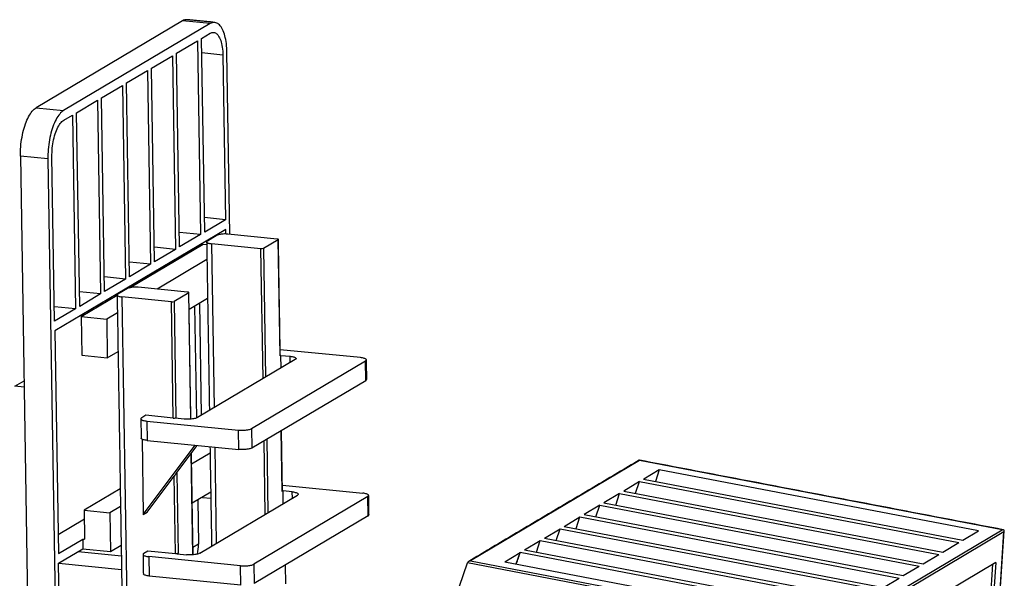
# Model space of a CAD drawing. Header units: inches. Extents: x -59 to 40, y -86 to 20.
# Tile 32 of 74: x 19.3 to 21.23, y -73.28 to -72.18. Entities that reach past the tile are written whole.
import ezdxf

# ---------------------------------------------------------------- set-up
doc = ezdxf.new("R2010")
doc.units = ezdxf.units.IN
doc.header["$MEASUREMENT"] = 0
doc.layers.add('SID-M-S', color=7, linetype='Continuous')

# ---------------------------------------------------------------- blocks, each defined once
blk = doc.blocks.new('dm108465')
at = {"layer": 'SID-M-S'}
for p, q in [((-0.6715, 1.8404), (-0.9591, 1.6695)), ((-0.6175, 1.835), (-0.6715, 1.8404)), ((-0.6175, 1.835), (-0.9051, 1.6641)), ((-0.6834, 1.7767), (-0.6423, 1.8011)), ((-0.6423, 1.8011), (-0.6361, 1.4207)), ((-0.6343, 1.8058), (-0.6172, 1.816)), ((-0.6281, 1.4254), (-0.6343, 1.8058)), ((-0.7325, 1.7475), (-0.6914, 1.7719)), ((-0.6914, 1.7719), (-0.6852, 1.3915)), ((-0.6772, 1.3962), (-0.6834, 1.7767)), ((-0.5923, 1.7732), (-0.6338, 1.7773)), ((-0.5923, 1.7732), (-0.587, 1.4498)), ((-0.5785, 1.4211), (-0.5843, 1.7779)), ((-0.7815, 1.7184), (-0.7405, 1.7428)), ((-0.7405, 1.7428), (-0.7343, 1.3623)), ((-0.7263, 1.3671), (-0.7325, 1.7475)), ((-0.8306, 1.6892), (-0.7895, 1.7136)), ((-0.7895, 1.7136), (-0.7834, 1.3332)), ((-0.7754, 1.3379), (-0.7815, 1.7184)), ((-0.8797, 1.66), (-0.8386, 1.6844)), ((-0.8386, 1.6844), (-0.8324, 1.304)), ((-0.8245, 1.3088), (-0.8306, 1.6892)), ((-0.9591, 1.6695), (-0.9051, 1.6641)), ((-0.9048, 1.6451), (-0.8877, 1.6553)), ((-0.8877, 1.6553), (-0.8815, 1.2749)), ((-0.8735, 1.2796), (-0.8797, 1.66)), ((-0.9898, 1.5744), (-0.9756, 0.6995)), ((-0.9359, 1.5691), (-0.9898, 1.5744)), ((-0.9359, 1.5691), (-0.9217, 0.6941)), ((-0.9226, 1.2505), (-0.9279, 1.5738)), ((-0.587, 1.4498), (-0.6286, 1.4539)), ((-0.587, 1.4498), (-0.6281, 1.4254)), ((-0.5867, 1.4308), (-0.9223, 1.2314)), ((-0.5866, 1.4218), (-0.5867, 1.4308)), ((-0.6361, 1.4207), (-0.6777, 1.4248)), ((-0.6361, 1.4207), (-0.6772, 1.3962)), ((-0.6037, 1.4192), (-0.6228, 1.4078)), ((-0.4857, 1.4119), (-0.5829, 1.4216)), ((-0.7754, 1.3162), (-0.6311, 1.402)), ((-0.6852, 1.3915), (-0.7268, 1.3956)), ((-0.6401, 1.3991), (-0.6401, 1.3966)), ((-0.6311, 1.402), (-0.6241, 1.4013)), ((-0.5177, 1.3929), (-0.6148, 1.4026)), ((-0.6148, 1.4026), (-0.6096, 1.0805)), ((-0.5136, 1.1375), (-0.5177, 1.3929)), ((-0.4837, 1.4106), (-0.5125, 1.3935)), ((-0.5125, 1.3935), (-0.5084, 1.1406)), ((-0.48, 1.1824), (-0.4837, 1.4106)), ((-0.6852, 1.3915), (-0.7263, 1.3671)), ((-0.7343, 1.3623), (-0.7758, 1.3665)), ((-0.7343, 1.3623), (-0.7754, 1.3379)), ((-0.6236, 1.3715), (-0.7213, 1.3134)), ((-0.7834, 1.3332), (-0.8249, 1.3373)), ((-0.7834, 1.3332), (-0.8245, 1.3088)), ((-0.7794, 1.3148), (-0.7986, 1.3034)), ((-0.6615, 1.3075), (-0.7587, 1.3171)), ((-0.8324, 1.304), (-0.874, 1.3081)), ((-0.8324, 1.304), (-0.8735, 1.2796)), ((-0.8708, 1.2596), (-0.8, 1.3016)), ((-0.6935, 1.2885), (-0.7906, 1.2982)), ((-0.7906, 1.2982), (-0.767, -0.158)), ((-0.6595, 1.3062), (-0.6883, 1.2891)), ((-0.6555, 1.058), (-0.6595, 1.3062)), ((-0.6586, 1.2739), (-0.6224, 1.2954)), ((-0.8815, 1.2749), (-0.9231, 1.279)), ((-0.6898, 1.0603), (-0.6935, 1.2885)), ((-0.6883, 1.2891), (-0.6846, 1.0609)), ((-0.6479, 1.2803), (-0.6443, 1.0602)), ((-0.6383, 1.286), (-0.6347, 1.0656)), ((-0.8815, 1.2749), (-0.9226, 1.2505)), ((-0.8708, 1.2596), (-0.8695, 1.1835)), ((-0.8708, 1.2596), (-0.8204, 1.2546)), ((-0.7994, 1.2671), (-0.8204, 1.2546)), ((-0.8204, 1.2546), (-0.8192, 1.1785)), ((-0.9223, 1.2314), (-0.9152, 0.794)), ((-0.8695, 1.1835), (-0.8192, 1.1785)), ((-0.8192, 1.1785), (-0.7982, 1.191)), ((-0.4784, 1.1833), (-0.48, 1.1824)), ((-0.3222, 1.1789), (-0.4799, 1.1945)), ((-0.4784, 1.1833), (-0.4605, 1.1815)), ((-0.478, 1.1586), (-0.4784, 1.1833)), ((-0.4603, 1.1692), (-0.4605, 1.1815)), ((-0.4505, 1.175), (-0.6422, 1.0611)), ((-0.5359, 1.0395), (-0.3122, 1.1724)), ((-0.3115, 1.1343), (-0.3122, 1.1724)), ((-1.0007, 1.1226), (-0.9827, 1.1333)), ((-0.9825, 1.1208), (-1.0007, 1.1226)), ((-0.5353, 1.0015), (-0.3115, 1.1343)), ((-0.7437, 1.0656), (-0.7517, 1.0609)), ((-0.6898, 1.0603), (-0.7437, 1.0656)), ((-0.7417, 1.0544), (-0.5619, 1.0365)), ((-0.7417, 1.0544), (-0.7411, 1.0163)), ((-0.6846, 1.0609), (-0.6862, 1.0599)), ((-0.6682, 1.0581), (-0.6862, 1.0599)), ((-0.5612, 0.9985), (-0.5619, 1.0365)), ((-0.5359, 1.0395), (-0.5353, 1.0015)), ((-0.4757, 0.9161), (-0.4777, 1.0357)), ((-0.751, 1.0187), (-0.7486, 0.8707)), ((-0.7486, 0.8707), (-0.647, 1.007)), ((-0.7411, 1.0163), (-0.5612, 0.9985)), ((-0.6844, 0.9509), (-0.6429, 1.0066)), ((-0.5092, 0.8712), (-0.5116, 1.0155)), ((-0.5064, 1.0186), (-0.5041, 0.8743)), ((-0.6512, 0.7918), (-0.6544, 0.9911)), ((-0.6175, 0.9911), (-0.6537, 0.9695)), ((-0.6084, 1.0032), (-0.6053, 0.8142)), ((0.2258, 0.9771), (-0.1065, 0.7797)), ((0.9377, 0.841), (0.2258, 0.9771)), ((-0.6844, 0.9509), (-0.6828, 0.9518)), ((-0.6828, 0.9518), (-0.6803, 0.7946)), ((0.2644, 0.9585), (0.2341, 0.9404)), ((0.2644, 0.9585), (0.2567, 0.9356)), ((0.891, 0.8386), (0.2644, 0.9585)), ((-0.7407, 0.8754), (-0.6879, 0.9462)), ((-0.6855, 0.794), (-0.6879, 0.9462)), ((-0.4756, 0.9283), (-0.3178, 0.9126)), ((0.2255, 0.9353), (0.1945, 0.9169)), ((0.2177, 0.9125), (0.2255, 0.9353)), ((0.2255, 0.9353), (0.8521, 0.8155)), ((0.2332, 0.9401), (0.8601, 0.8202)), ((0.2341, 0.9404), (0.2339, 0.94)), ((-0.7938, 0.9212), (-0.8646, 0.8791)), ((-0.6525, 0.8934), (-0.6162, 0.915)), ((-0.6379, 0.7948), (-0.4461, 0.9087)), ((-0.4741, 0.917), (-0.4757, 0.9161)), ((-0.4561, 0.9153), (-0.4741, 0.917)), ((-0.4737, 0.8923), (-0.4741, 0.917)), ((-0.4559, 0.9029), (-0.4561, 0.9153)), ((0.1865, 0.9122), (0.1556, 0.8938)), ((0.1788, 0.8894), (0.1865, 0.9122)), ((0.1865, 0.9122), (0.8131, 0.7923)), ((0.1945, 0.9169), (0.8211, 0.7971)), ((-0.6417, 0.8998), (-0.6403, 0.8124)), ((-0.6321, 0.9035), (-0.6321, 0.9055)), ((-0.616, 0.902), (-0.6321, 0.9035)), ((-0.3078, 0.9061), (-0.5316, 0.7732)), ((-0.3072, 0.8681), (-0.3078, 0.9061)), ((0.1556, 0.8938), (0.7822, 0.7739)), ((-0.8646, 0.8791), (-0.8637, 0.8221)), ((-0.8646, 0.8791), (-0.8142, 0.8742)), ((-0.7932, 0.8866), (-0.8142, 0.8742)), ((-0.8142, 0.8742), (-0.813, 0.7981)), ((-0.7486, 0.8707), (-0.7407, 0.8754)), ((0.1476, 0.8891), (0.1166, 0.8707)), ((0.1166, 0.8707), (0.7432, 0.7508)), ((0.1398, 0.8662), (0.1476, 0.8891)), ((0.1476, 0.8891), (0.7742, 0.7692)), ((-0.8643, 0.8616), (-0.9158, 0.831)), ((-0.3072, 0.8681), (-0.5309, 0.7352)), ((0.0777, 0.8475), (0.1086, 0.8659)), ((0.1009, 0.8431), (0.1086, 0.8659)), ((0.1086, 0.8659), (0.7352, 0.746)), ((0.0387, 0.8244), (0.0697, 0.8428)), ((0.0619, 0.8199), (0.0697, 0.8428)), ((0.0697, 0.8428), (0.6963, 0.7229)), ((0.0777, 0.8475), (0.7043, 0.7277)), ((0.6053, 0.6435), (0.9377, 0.841)), ((0.941, 0.8365), (0.6087, 0.6391)), ((0.8601, 0.8202), (0.891, 0.8386)), ((0.8984, 0.2), (0.941, 0.8365)), ((-0.9152, 0.794), (-0.8673, 0.8224)), ((-0.8673, 0.8224), (-0.867, 0.8034)), ((-0.8673, 0.8224), (-0.8637, 0.8221)), ((-0.6403, 0.8124), (-0.6511, 0.806)), ((-0.0002, 0.8012), (0.0307, 0.8196)), ((0.023, 0.7968), (0.0307, 0.8196)), ((0.0307, 0.8196), (0.6573, 0.6998)), ((0.0387, 0.8244), (0.6653, 0.7045)), ((0.8211, 0.7971), (0.8521, 0.8155)), ((-0.9149, 0.7749), (-0.867, 0.8034)), ((-0.8763, 0.7979), (-0.7917, 0.7895)), ((-0.867, 0.8034), (-0.813, 0.7981)), ((-0.813, 0.7981), (-0.792, 0.8105)), ((-0.7474, 0.7946), (-0.7394, 0.7993)), ((-0.7394, 0.7993), (-0.6855, 0.794)), ((-0.6803, 0.7946), (-0.6819, 0.7936)), ((-0.6819, 0.7936), (-0.6639, 0.7918)), ((-0.0392, 0.7781), (-0.0088, 0.7961)), ((-0.0164, 0.7738), (-0.0088, 0.7961)), ((-0.0085, 0.7966), (0.6184, 0.6766)), ((-0.0002, 0.8012), (0.6264, 0.6814)), ((-0.9137, 0.6989), (-0.9149, 0.7749)), ((-0.9147, 0.7751), (-0.7912, 0.7628)), ((-0.5575, 0.7702), (-0.7374, 0.7881)), ((-0.7374, 0.7881), (-0.7368, 0.75)), ((-0.5316, 0.7732), (-0.5309, 0.7352)), ((-0.1276, 0.7302), (-0.1121, 0.7757)), ((0.6035, 0.6388), (-0.1121, 0.7757)), ((-0.1065, 0.7797), (0.6053, 0.6435)), ((-0.0392, 0.7781), (0.5874, 0.6582)), ((0.9247, 0.7763), (0.6179, 0.594)), ((0.7822, 0.7739), (0.8131, 0.7923)), ((0.9247, 0.7763), (0.8856, 0.1924)), ((-0.5569, 0.7322), (-0.5575, 0.7702)), ((-0.4699, 0.7714), (-0.4693, 0.7346)), ((0.7432, 0.7508), (0.7742, 0.7692)), ((0.8802, 0.1892), (0.9194, 0.7731)), ((-0.5569, 0.7322), (-0.7368, 0.75)), ((0.7043, 0.7277), (0.7352, 0.746))]:
    blk.add_line(p, q, dxfattribs=at)
for points in [[(-0.5843, 1.7779), (-0.5844, 1.7825), (-0.5847, 1.7869), (-0.585, 1.7913), (-0.5855, 1.7956), (-0.5861, 1.7997), (-0.5868, 1.8037), (-0.5876, 1.8075), (-0.5885, 1.8111), (-0.5895, 1.8145), (-0.5907, 1.8178), (-0.5919, 1.8208), (-0.5932, 1.8236), (-0.5945, 1.8262), (-0.596, 1.8285), (-0.5975, 1.8305), (-0.5991, 1.8323), (-0.6008, 1.8339), (-0.6025, 1.8351), (-0.6043, 1.8361), (-0.6061, 1.8368), (-0.6079, 1.8372), (-0.6098, 1.8373), (-0.6117, 1.8372), (-0.6136, 1.8367), (-0.6156, 1.836), (-0.6175, 1.835)], [(-0.6172, 1.816), (-0.6155, 1.8169), (-0.6138, 1.8174), (-0.6121, 1.8177), (-0.6104, 1.8177), (-0.6087, 1.8174), (-0.6071, 1.8167), (-0.6056, 1.8158), (-0.6041, 1.8146), (-0.6026, 1.8131), (-0.6013, 1.8114), (-0.6, 1.8093), (-0.5987, 1.8071), (-0.5976, 1.8045), (-0.5966, 1.8018), (-0.5957, 1.7988), (-0.5948, 1.7956), (-0.5941, 1.7922), (-0.5935, 1.7887), (-0.593, 1.785), (-0.5927, 1.7811), (-0.5924, 1.7772), (-0.5923, 1.7732)], [(-0.9898, 1.5744), (-0.9898, 1.579), (-0.9897, 1.5837), (-0.9895, 1.5884), (-0.9892, 1.5932), (-0.9887, 1.5979), (-0.9882, 1.6026), (-0.9875, 1.6073), (-0.9867, 1.612), (-0.9858, 1.6165), (-0.9849, 1.621), (-0.9838, 1.6254), (-0.9826, 1.6296), (-0.9813, 1.6338), (-0.98, 1.6378), (-0.9785, 1.6416), (-0.977, 1.6452), (-0.9754, 1.6487), (-0.9738, 1.652), (-0.9721, 1.655), (-0.9703, 1.6578), (-0.9685, 1.6604), (-0.9667, 1.6627), (-0.9648, 1.6648), (-0.9629, 1.6666), (-0.961, 1.6682), (-0.9591, 1.6695)], [(-0.9051, 1.6641), (-0.9071, 1.6629), (-0.909, 1.6613), (-0.9109, 1.6595), (-0.9127, 1.6574), (-0.9146, 1.6551), (-0.9164, 1.6525), (-0.9181, 1.6496), (-0.9198, 1.6466), (-0.9215, 1.6433), (-0.9231, 1.6399), (-0.9246, 1.6362), (-0.926, 1.6324), (-0.9274, 1.6284), (-0.9286, 1.6243), (-0.9298, 1.62), (-0.9309, 1.6157), (-0.9319, 1.6112), (-0.9328, 1.6066), (-0.9335, 1.602), (-0.9342, 1.5973), (-0.9348, 1.5926), (-0.9352, 1.5878), (-0.9355, 1.5831), (-0.9358, 1.5784), (-0.9359, 1.5737), (-0.9359, 1.5691)], [(-0.9279, 1.5738), (-0.9279, 1.5779), (-0.9277, 1.5821), (-0.9275, 1.5863), (-0.9272, 1.5905), (-0.9267, 1.5947), (-0.9261, 1.5988), (-0.9254, 1.6029), (-0.9246, 1.6069), (-0.9236, 1.6109), (-0.9226, 1.6147), (-0.9215, 1.6183), (-0.9203, 1.6219), (-0.919, 1.6252), (-0.9176, 1.6284), (-0.9162, 1.6313), (-0.9147, 1.6341), (-0.9131, 1.6365), (-0.9115, 1.6388), (-0.9099, 1.6408), (-0.9082, 1.6425), (-0.9065, 1.644), (-0.9048, 1.6451)], [(-0.5829, 1.4216), (-0.585, 1.4217), (-0.5872, 1.4218), (-0.5894, 1.4218), (-0.5917, 1.4217), (-0.5939, 1.4216), (-0.596, 1.4213), (-0.5979, 1.421), (-0.5997, 1.4206), (-0.6013, 1.4202), (-0.6026, 1.4197), (-0.6037, 1.4192)], [(-0.4837, 1.4106), (-0.4835, 1.4108), (-0.4834, 1.411), (-0.4835, 1.4112), (-0.4837, 1.4114), (-0.484, 1.4116), (-0.4845, 1.4117), (-0.4851, 1.4118), (-0.4857, 1.4119)], [(-0.6228, 1.4078), (-0.6236, 1.4072), (-0.6241, 1.4067), (-0.6242, 1.4061), (-0.624, 1.4055), (-0.6235, 1.405), (-0.6227, 1.4044), (-0.6216, 1.4039), (-0.6202, 1.4035), (-0.6186, 1.4031), (-0.6168, 1.4028), (-0.6148, 1.4026)], [(-0.7587, 1.3171), (-0.7608, 1.3173), (-0.763, 1.3174), (-0.7652, 1.3174), (-0.7674, 1.3173), (-0.7696, 1.3171), (-0.7717, 1.3169), (-0.7737, 1.3166), (-0.7755, 1.3162), (-0.7771, 1.3158), (-0.7784, 1.3153), (-0.7794, 1.3148)], [(-0.7986, 1.3034), (-0.7994, 1.3028), (-0.7998, 1.3022), (-0.8, 1.3017), (-0.7998, 1.3011), (-0.7993, 1.3005), (-0.7985, 1.3), (-0.7974, 1.2995), (-0.796, 1.2991), (-0.7944, 1.2987), (-0.7926, 1.2984), (-0.7906, 1.2982)], [(-0.6595, 1.3062), (-0.6593, 1.3064), (-0.6592, 1.3066), (-0.6592, 1.3068), (-0.6594, 1.307), (-0.6598, 1.3072), (-0.6603, 1.3073), (-0.6608, 1.3074), (-0.6615, 1.3075)], [(-0.4797, 1.1828), (-0.4797, 1.1828), (-0.4798, 1.1826), (-0.48, 1.1824)], [(-0.4605, 1.1815), (-0.4583, 1.1813), (-0.4564, 1.181), (-0.4546, 1.1806), (-0.453, 1.1802), (-0.4517, 1.1797), (-0.4505, 1.1792), (-0.4497, 1.1786), (-0.4491, 1.178), (-0.4488, 1.1774), (-0.4488, 1.1768), (-0.4491, 1.1762), (-0.4496, 1.1756), (-0.4505, 1.175)], [(-0.3122, 1.1724), (-0.3113, 1.173), (-0.3108, 1.1736), (-0.3105, 1.1742), (-0.3105, 1.1748), (-0.3108, 1.1754), (-0.3114, 1.176), (-0.3122, 1.1765), (-0.3134, 1.1771), (-0.3147, 1.1775), (-0.3163, 1.178), (-0.3181, 1.1784), (-0.32, 1.1787), (-0.3222, 1.1789)], [(-0.7517, 1.0609), (-0.7526, 1.0603), (-0.7531, 1.0597), (-0.7534, 1.0591), (-0.7534, 1.0585), (-0.7531, 1.0579), (-0.7525, 1.0573), (-0.7517, 1.0567), (-0.7505, 1.0562), (-0.7492, 1.0557), (-0.7476, 1.0553), (-0.7458, 1.0549), (-0.7438, 1.0546), (-0.7417, 1.0544)], [(-0.6422, 1.0611), (-0.6433, 1.0605), (-0.6446, 1.06), (-0.6462, 1.0595), (-0.648, 1.0591), (-0.6499, 1.0587), (-0.652, 1.0584), (-0.6543, 1.0582), (-0.6566, 1.058), (-0.6589, 1.0579), (-0.6613, 1.0578), (-0.6637, 1.0579), (-0.666, 1.058), (-0.6682, 1.0581)], [(-0.5619, 1.0365), (-0.5596, 1.0363), (-0.5573, 1.0362), (-0.555, 1.0362), (-0.5526, 1.0362), (-0.5502, 1.0364), (-0.5479, 1.0365), (-0.5457, 1.0368), (-0.5436, 1.0371), (-0.5416, 1.0375), (-0.5399, 1.0379), (-0.5383, 1.0384), (-0.537, 1.0389), (-0.5359, 1.0395)], [(-0.7411, 1.0163), (-0.7432, 1.0166), (-0.7452, 1.0169), (-0.747, 1.0172), (-0.7486, 1.0177), (-0.7499, 1.0182), (-0.751, 1.0187), (-0.7519, 1.0192), (-0.7525, 1.0198), (-0.7528, 1.0204), (-0.7528, 1.0207)], [(-0.5353, 1.0015), (-0.5364, 1.0009), (-0.5377, 1.0004), (-0.5393, 0.9999), (-0.541, 0.9995), (-0.543, 0.9991), (-0.5451, 0.9988), (-0.5473, 0.9985), (-0.5496, 0.9983), (-0.552, 0.9982), (-0.5543, 0.9982), (-0.5567, 0.9982), (-0.559, 0.9983), (-0.5612, 0.9985)], [(-0.4754, 0.9165), (-0.4754, 0.9165), (-0.4755, 0.9163), (-0.4757, 0.9161)], [(-0.4561, 0.9153), (-0.454, 0.915), (-0.4521, 0.9147), (-0.4503, 0.9143), (-0.4487, 0.9139), (-0.4473, 0.9134), (-0.4462, 0.9129), (-0.4454, 0.9123), (-0.4448, 0.9117), (-0.4445, 0.9111), (-0.4445, 0.9105), (-0.4448, 0.9099), (-0.4453, 0.9093), (-0.4461, 0.9087)], [(-0.3078, 0.9061), (-0.307, 0.9067), (-0.3065, 0.9073), (-0.3062, 0.9079), (-0.3062, 0.9085), (-0.3065, 0.9091), (-0.3071, 0.9097), (-0.3079, 0.9103), (-0.309, 0.9108), (-0.3104, 0.9113), (-0.312, 0.9117), (-0.3138, 0.9121), (-0.3157, 0.9124), (-0.3178, 0.9126)], [(-0.7474, 0.7946), (-0.7482, 0.794), (-0.7488, 0.7934), (-0.7491, 0.7928), (-0.7491, 0.7922), (-0.7488, 0.7916), (-0.7482, 0.791), (-0.7473, 0.7904), (-0.7462, 0.7899), (-0.7449, 0.7894), (-0.7433, 0.789), (-0.7415, 0.7886), (-0.7395, 0.7883), (-0.7374, 0.7881)], [(-0.6379, 0.7948), (-0.639, 0.7943), (-0.6403, 0.7937), (-0.6419, 0.7932), (-0.6437, 0.7928), (-0.6456, 0.7924), (-0.6477, 0.7921), (-0.6499, 0.7919), (-0.6522, 0.7917), (-0.6546, 0.7916), (-0.657, 0.7915), (-0.6593, 0.7916), (-0.6616, 0.7917), (-0.6639, 0.7918)], [(-0.5575, 0.7702), (-0.5553, 0.7701), (-0.553, 0.7699), (-0.5506, 0.7699), (-0.5483, 0.77), (-0.5459, 0.7701), (-0.5436, 0.7702), (-0.5414, 0.7705), (-0.5393, 0.7708), (-0.5373, 0.7712), (-0.5356, 0.7716), (-0.534, 0.7721), (-0.5327, 0.7726), (-0.5316, 0.7732)], [(-0.7368, 0.75), (-0.7389, 0.7503), (-0.7409, 0.7506), (-0.7427, 0.751), (-0.7442, 0.7514), (-0.7456, 0.7519), (-0.7467, 0.7524), (-0.7476, 0.7529), (-0.7482, 0.7535), (-0.7484, 0.7541), (-0.7485, 0.7544)]]:
    blk.add_lwpolyline(points, dxfattribs=at)
for centre, radius, start, end in [((-0.6636, 1.8281), 0.0146, 85.6188, 122.7353), ((-0.5163, 1.4034), 0.0105, 262.119, 290.9013), ((-0.692, 1.299), 0.0105, 262.1188, 290.9015), ((-0.3125, 1.1368), 0.00266, 290.6881, 351.5451), ((-0.6883, 1.0707), 0.0105, 262.1193, 290.9004), ((-0.3082, 0.8705), 0.00267, 290.6895, 351.5426), ((-0.717, 0.811), 0.0767, 346.513, 1.0686), ((-0.684, 0.8044), 0.0105, 262.1188, 290.9015)]:
    blk.add_arc(centre, radius, start, end, dxfattribs=at)
for centre, major_axis, ratio, start_param, end_param in [((0.2256, 0.9734), (-0.00072, 0.00409), 0.458908, 5.792419, 6.455516), ((-0.6863, 0.9471), (0.00382, 0.00479), 0.111721, 0.287572, 1.858369), ((0.2304, 0.9411), (0.00404, -0.0003), 0.28356, 5.513861, 5.898258), ((0.9375, 0.8372), (0.00515, 0.0009), 0.709777, 0.613068, 1.398466), ((0.9375, 0.8372), (0.00269, 0.00438), 0.686309, 4.966554, 5.751953), ((-0.0125, 0.7969), (0.00404, -0.0003), 0.28356, 5.898258, 6.282655), ((-0.1105, 0.7767), (0.00173, 0.00367), 0.27734, 1.698642, 1.960441), ((-0.1068, 0.7759), (0.00515, 0.0009), 0.709777, 1.398466, 2.707463)]:
    blk.add_ellipse(centre, major_axis=major_axis, ratio=ratio, start_param=start_param, end_param=end_param, dxfattribs=at)
for points in [[(-0.6085, 1.8373), (-0.6625, 1.8426)], [(-0.4797, 1.1828), (-0.4834, 1.411)], [(-0.6242, 1.4061), (-0.6188, 1.075)], [(-0.8, 1.3017), (-0.7762, -0.166)], [(-0.6552, 1.0581), (-0.6592, 1.3066)], [(-0.3098, 1.1365), (-0.3105, 1.1745)], [(-0.7534, 1.0588), (-0.7528, 1.0207)], [(-0.4754, 0.9165), (-0.4773, 1.0359)], [(-0.6508, 0.7918), (-0.6541, 0.9916)], [(-0.6177, 1.0041), (-0.6145, 0.8087)], [(0.2246, 0.9774), (-0.1098, 0.7787)], [(0.9393, 0.8409), (0.2252, 0.9775)], [(-0.3055, 0.8702), (-0.3061, 0.9082)], [(0.8987, 0.2001), (0.9415, 0.8384)], [(-0.7491, 0.7925), (-0.7485, 0.7544)], [(-0.0162, 0.7737), (-0.0085, 0.7965)]]:
    blk.add_open_spline(points, degree=1, dxfattribs=at)

msp = doc.modelspace()

# ---------------------------------------------------------------- block references
at = {"layer": 'SID-M-S'}
msp.add_blockref('dm108465', (20.29037, -74.02645), dxfattribs=at)

doc.saveas('drawing.dxf')
